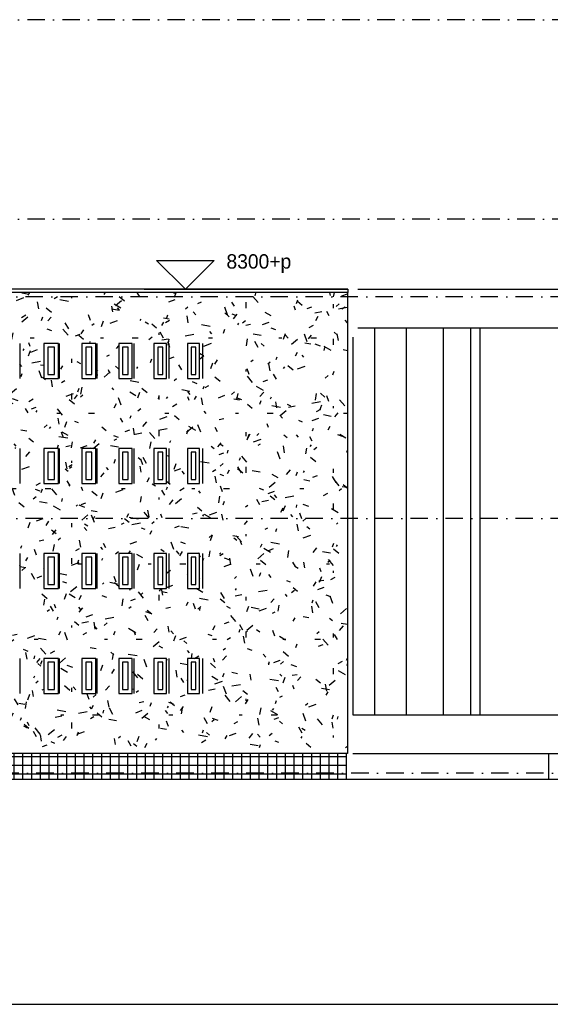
# Model space of a CAD drawing. Extents: x 0 to 140000, y 0 to 84100.
# Tile 9 of 48: x 69093 to 78192, y 1000 to 17880. Entities that reach past the tile are written whole.
import ezdxf
from ezdxf.enums import TextEntityAlignment as Align

# ---------------------------------------------------------------- set-up
doc = ezdxf.new("R2010")
doc.units = 0
doc.header["$LTSCALE"] = 100
doc.header["$MEASUREMENT"] = 0
for name, pattern in [('B0201', [50, 31.25, -6.25, 6.25, -6.25]), ('B0403', [37.5, 25, -12.5]), ('DASHDOTX2', [2, 1, -0.5, 0, -0.5])]:
    doc.linetypes.add(name, pattern=pattern)
doc.layers.get('0').update_dxf_attribs({"linetype": 'CONTINUOUS'})
for name, color, linetype in [('AA21----_BUITENWAND', 7, 'CONTINUOUS'), ('AL$7A---_STRAMIEN', 1, 'B0201'), ('AL11----_GRONDWERK', 4, 'CONTINUOUS'), ('AL21----_BUITENWAND', 2, 'CONTINUOUS'), ('AL31----_BUITENKOZ', 7, 'CONTINUOUS'), ('AL47----_DAKAFW', 1, 'CONTINUOUS'), ('AM$1A---_ALGEMEEN', 1, 'CONTINUOUS'), ('BL$8A---_HULPLIJNEN', 1, 'CONTINUOUS')]:
    doc.layers.add(name, color=color, linetype=linetype)
doc.styles.add('B-01', font='b-gbp')

# ---------------------------------------------------------------- blocks, each defined once
blk = doc.blocks.new('BORDER')
at = {"linetype": 'BYBLOCK'}
blk.add_line((0, 0), (1, 0), dxfattribs=at)
blk = doc.blocks.new('AS01PM01')
for p, q in [((-7, 7), (7, 7)), ((0, 0), (-7, 7)), ((0, 0), (7, 7)), ((-10, 0), (39.4, 0))]:
    blk.add_line(p, q)
at = {"color": 7, "style": 'B-01'}
blk.add_attdef('PEILM', text='', height=3.5, dxfattribs=at).set_placement((-10, 5), align=Align.RIGHT)
blk.add_attdef('OMSCHR', (10, 5), '', height=3.5, dxfattribs=at)

msp = doc.modelspace()

# ---------------------------------------------------------------- hatches: boundary and pattern name
at = {"layer": 'AA21----_BUITENWAND'}
h = msp.add_hatch(dxfattribs=at)
h.set_pattern_fill('TEXTURE,_O', color=1, scale=1700, double=1)
h.set_pattern_definition([(0, (1339.6, 796.4), (748, 1292), [68, -1139, 51, -493, 102, -1207]), (10, (1016.6, 1493.4), (457.165, 1616.95), [119, -289, 153, -901, 85, -1122]), (20, (846.6, 949.4), (756.335, 1252.199), [136, -935, 119, -697, 85, -544]), (30, (1339.6, 847.4), (-124.492, 1439.627), [85, -561, 68, -833, 51, -1105]), (40, (863.6, 1221.4), (191.737, 1226.099), [68, -748, 51, -476, 136, -867]), (50, (1118.6, 609.4), (-454.738, 1335.823), [34, -629, 85, -1037, 102, -527]), (60, (1169.6, 728.4), (-563.68, 1267.677), [85, -697, 34, -816, 68, -629]), (70, (982.6, 524.4), (-622.723, 1221.659), [51, -323, 102, -544, 68, -748]), (80, (1067.6, 1527.4), (-1181.87, 933.41), [119, -748, 51, -884, 102, -833]), (90, (1169.6, 796.4), (-1496, 629), [102, -527, 68, -1037, 34, -1054]), (100, (897.6, 1323.4), (-1405.172, 822.49), [119, -663, 102, -544, 119, -1241]), (110, (778.6, 354.4), (-1362.495, 462.916), [136, -442, 68, -901, 102, -986]), (120, (319.6, 558.4), (-1624.35, 161.456), [85, -1139, 102, -527, 119, -697]), (130, (693.6, 184.4), (-1581.611, 403.841), [51, -374, 68, -731, 136, -952]), (140, (183.6, 1544.4), (-1250.049, -193.832), [102, -612, 119, -527, 68, -714]), (150, (1594.6, 82.4), (-1160.675, -684.348), [68, -476, 136, -1054, 119, -969]), (160, (472.6, 1034.4), (-1348.106, -920.43), [102, -714, 85, -646, 68, -1037]), (170, (574.6, 626.4), (-1221.983, -958.365), [153, -561, 102, -765, 136, -748])])
h.paths.add_polyline_path([(66008.6, 13130.4), (66008.6, 9330.4), (74713.7, 9330.4), (74713.7, 13130.4)])
h.paths.add_polyline_path([(71968.8, 12330.4), (72178.9, 12330.4), (72178.9, 11730.4), (71968.8, 11730.4)], flags=16)
h.paths.add_polyline_path([(71612.2, 12330.4), (71612.2, 11730.4), (71392.4, 11730.4), (71392.4, 12330.4)], flags=16)
h.paths.add_polyline_path([(71019.7, 12330.4), (71019.7, 11730.4), (70790.7, 11730.4), (70790.7, 12330.4)], flags=16)
h.paths.add_polyline_path([(70397.1, 12330.4), (70397.1, 11730.4), (70159.2, 11730.4), (70159.2, 12330.4)], flags=16)
h.paths.add_polyline_path([(71968.8, 10530.4), (72178.9, 10530.4), (72178.9, 9930.4), (71968.8, 9930.4)], flags=16)
h.paths.add_polyline_path([(71612.2, 10530.4), (71612.2, 9930.4), (71392.4, 9930.4), (71392.4, 10530.4)], flags=16)
h.paths.add_polyline_path([(69756.2, 12330.4), (69756.2, 11730.4), (69509.8, 11730.4), (69509.8, 12330.4)], flags=16)
h.paths.add_polyline_path([(71019.7, 10530.4), (71019.7, 9930.4), (70790.7, 9930.4), (70790.7, 10530.4)], flags=16)
h.paths.add_polyline_path([(70397.1, 10530.4), (70397.1, 9930.4), (70159.2, 9930.4), (70159.2, 10530.4)], flags=16)
h.paths.add_polyline_path([(69092.4, 12330.4), (69092.4, 11730.4), (68835.4, 11730.4), (68835.4, 12330.4)], flags=16)
h.paths.add_polyline_path([(69756.2, 10530.4), (69756.2, 9930.4), (69509.8, 9930.4), (69509.8, 10530.4)], flags=16)
h.paths.add_polyline_path([(68400.3, 12330.4), (68400.3, 11730.4), (68134.4, 11730.4), (68134.4, 12330.4)], flags=16)
h.paths.add_polyline_path([(69092.4, 10530.4), (69092.4, 9930.4), (68835.4, 9930.4), (68835.4, 10530.4)], flags=16)
h.paths.add_polyline_path([(68390.3, 10530.4), (68390.3, 9930.4), (68124.4, 9930.4), (68124.4, 10530.4)], flags=16)
h.paths.add_polyline_path([(67684.9, 12330.4), (67684.9, 11730.4), (67409.3, 11730.4), (67409.3, 12330.4)], flags=16)
h.paths.add_polyline_path([(67684.9, 10530.4), (67684.9, 9930.4), (67409.3, 9930.4), (67409.3, 10530.4)], flags=16)
h.paths.add_polyline_path([(66944.6, 12330.4), (66944.6, 11730.4), (66660.1, 11730.4), (66660.1, 12330.4)], flags=16)
h.paths.add_polyline_path([(66934.6, 10530.4), (66934.6, 9930.4), (66650.1, 9930.4), (66650.1, 10530.4)], flags=16)
h.paths.add_polyline_path([(66008.6, 13206), (66008.6, 13130.4), (74713.7, 13130.4), (74713.7, 13206)])
h.paths.add_polyline_path([(74713.7, 9330.4), (66008.6, 9330.4), (66008.6, 5400.4), (74713.7, 5400.4)])
h.paths.add_polyline_path([(72178.9, 8130.4), (71968.8, 8130.4), (71968.8, 8730.4), (72178.9, 8730.4)], flags=16)
h.paths.add_polyline_path([(72178.9, 6930.4), (72178.9, 6330.4), (71968.8, 6330.4), (71968.8, 6930.4)], flags=16)
h.paths.add_polyline_path([(71612.2, 8130.4), (71392.4, 8130.4), (71392.4, 8730.4), (71612.2, 8730.4)], flags=16)
h.paths.add_polyline_path([(71612.2, 6930.4), (71612.2, 6330.4), (71392.4, 6330.4), (71392.4, 6930.4)], flags=16)
h.paths.add_polyline_path([(71019.7, 8130.4), (70790.7, 8130.4), (70790.7, 8730.4), (71019.7, 8730.4)], flags=16)
h.paths.add_polyline_path([(71019.7, 6930.4), (71019.7, 6330.4), (70790.7, 6330.4), (70790.7, 6930.4)], flags=16)
h.paths.add_polyline_path([(70397.1, 8130.4), (70159.2, 8130.4), (70159.2, 8730.4), (70397.1, 8730.4)], flags=16)
h.paths.add_polyline_path([(70397.1, 6930.4), (70397.1, 6330.4), (70159.2, 6330.4), (70159.2, 6930.4)], flags=16)
h.paths.add_polyline_path([(69756.2, 8130.4), (69509.8, 8130.4), (69509.8, 8730.4), (69756.2, 8730.4)], flags=16)
h.paths.add_polyline_path([(69756.2, 6930.4), (69756.2, 6330.4), (69509.8, 6330.4), (69509.8, 6930.4)], flags=16)
h.paths.add_polyline_path([(69092.4, 8130.4), (68835.4, 8130.4), (68835.4, 8730.4), (69092.4, 8730.4)], flags=16)
h.paths.add_polyline_path([(69092.4, 6930.4), (69092.4, 6330.4), (68835.4, 6330.4), (68835.4, 6930.4)], flags=16)
h.paths.add_polyline_path([(68400.3, 8130.4), (68134.4, 8130.4), (68134.4, 8730.4), (68400.3, 8730.4)], flags=16)
h.paths.add_polyline_path([(68400.3, 6930.4), (68400.3, 6330.4), (68134.4, 6330.4), (68134.4, 6930.4)], flags=16)
h.paths.add_polyline_path([(67684.9, 8130.4), (67409.3, 8130.4), (67409.3, 8730.4), (67684.9, 8730.4)], flags=16)
h.paths.add_polyline_path([(67684.9, 6930.4), (67684.9, 6330.4), (67409.3, 6330.4), (67409.3, 6930.4)], flags=16)
h.paths.add_polyline_path([(66944.6, 8130.4), (66660.1, 8130.4), (66660.1, 8730.4), (66944.6, 8730.4)], flags=16)
h.paths.add_polyline_path([(66944.6, 6930.4), (66944.6, 6330.4), (66660.1, 6330.4), (66660.1, 6930.4)], flags=16)
h = msp.add_hatch(dxfattribs=at)
h.set_pattern_fill('U,_O', color=42, scale=150, double=1, pattern_type=0)
h.set_pattern_definition([(0, (0, 0), (0, 150), []), (90, (0, 0), (-150, 9e-15), [])])
h.paths.add_polyline_path([(74693.7, 5300.4), (65988.6, 5300.4), (65988.6, 4860.4), (74693.7, 4860.4)])

# ---------------------------------------------------------------- linework, layer by layer
at = {"layer": 'AL$7A---_STRAMIEN', "color": 1, "linetype": 'DASHDOTX2', "ltscale": 3}
for p, q in [((79726.4, 17880.4), (25202.9, 17880.4)), ((79726.4, 14460.4), (25202.9, 14460.4)), ((79694.4, 13130.4), (50140, 13130.4)), ((79694.4, 9330.4), (50537.3, 9330.4)), ((81078.4, 4960.4), (25200, 4960.4))]:
    msp.add_line(p, q, dxfattribs=at)
at = {"layer": 'AL11----_GRONDWERK'}
msp.add_line((1000, 4860.4), (86714.6, 4860.4), dxfattribs=at)
at = {"layer": 'AL21----_BUITENWAND'}
for p, q in [((74719.8, 13260.4), (50876.2, 13260.4)), ((74719.8, 13206), (50876.2, 13206)), ((74713.7, 13206), (74713.7, 5300.4)), ((74719.8, 13260.4), (74719.8, 13206)), ((74693.7, 5300.4), (74693.7, 4860.4))]:
    msp.add_line(p, q, dxfattribs=at)
at = {"layer": 'AL21----_BUITENWAND', "color": 42}
for p, q in [((74808, 5960.4), (78433.4, 5960.4)), ((74808, 5300.4), (78433.4, 5300.4)), ((78159.6, 5300.4), (78159.6, 4860.4))]:
    msp.add_line(p, q, dxfattribs=at)
at = {"layer": 'AL21----_BUITENWAND', "color": 2}
msp.add_line((74713.7, 5300.4), (62742.3, 5300.4), dxfattribs=at)
at = {"layer": 'AL31----_BUITENKOZ', "color": 42}
for p, q in [((75178.1, 12600.4), (75178.1, 5960.4)), ((75723, 12600.4), (75723, 5960.4)), ((76353.9, 12600.4), (76353.9, 5960.4)), ((76824.4, 12600.4), (76824.4, 5960.4)), ((76981.5, 12600.4), (76981.5, 5960.4)), ((69094.4, 12330.4), (69094.4, 11730.4)), ((69768.9, 12330.4), (69768.9, 11730.4)), ((70418.3, 12330.4), (70418.3, 11730.4)), ((71049.7, 12330.4), (71049.7, 11730.4)), ((71651.4, 12330.4), (71651.4, 11730.4)), ((72227.9, 12330.4), (72227.9, 11730.4)), ((74808, 12436.1), (74808, 5960.4)), ((69094.4, 10530.4), (69094.4, 9930.4)), ((69768.9, 10530.4), (69768.9, 9930.4)), ((70418.3, 10530.4), (70418.3, 9930.4)), ((71049.7, 10530.4), (71049.7, 9930.4)), ((71651.4, 10530.4), (71651.4, 9930.4)), ((72227.9, 10530.4), (72227.9, 9930.4)), ((69094.4, 8730.4), (69094.4, 8130.4)), ((69768.9, 8730.4), (69768.9, 8130.4)), ((70418.3, 8730.4), (70418.3, 8130.4)), ((71049.7, 8730.4), (71049.7, 8130.4)), ((71651.4, 8730.4), (71651.4, 8130.4)), ((72227.9, 8730.4), (72227.9, 8130.4)), ((69094.4, 6930.4), (69094.4, 6330.4)), ((69768.9, 6930.4), (69768.9, 6330.4)), ((70418.3, 6930.4), (70418.3, 6330.4)), ((71049.7, 6930.4), (71049.7, 6330.4)), ((71651.4, 6930.4), (71651.4, 6330.4)), ((72227.9, 6930.4), (72227.9, 6330.4))]:
    msp.add_line(p, q, dxfattribs=at)
at = {"layer": 'AL31----_BUITENKOZ'}
for points in [[(69509.8, 11730.4), (69756.2, 11730.4), (69756.2, 12330.4), (69509.8, 12330.4)], [(70159.2, 11730.4), (70397.1, 11730.4), (70397.1, 12330.4), (70159.2, 12330.4)], [(70790.7, 11730.4), (71019.7, 11730.4), (71019.7, 12330.4), (70790.7, 12330.4)], [(71392.4, 11730.4), (71612.2, 11730.4), (71612.2, 12330.4), (71392.4, 12330.4)], [(71968.8, 11730.4), (72178.9, 11730.4), (72178.9, 12330.4), (71968.8, 12330.4)], [(69576.8, 11797.4), (69689.2, 11797.4), (69689.2, 12263.4), (69576.8, 12263.4)], [(70226.2, 11797.4), (70330.1, 11797.4), (70330.1, 12263.4), (70226.2, 12263.4)], [(70857.7, 11797.4), (70952.7, 11797.4), (70952.7, 12263.4), (70857.7, 12263.4)], [(71459.4, 11797.4), (71545.2, 11797.4), (71545.2, 12263.4), (71459.4, 12263.4)], [(72035.8, 11797.4), (72111.9, 11797.4), (72111.9, 12263.4), (72035.8, 12263.4)], [(69509.8, 9930.4), (69756.2, 9930.4), (69756.2, 10530.4), (69509.8, 10530.4)], [(70159.2, 9930.4), (70397.1, 9930.4), (70397.1, 10530.4), (70159.2, 10530.4)], [(70790.7, 9930.4), (71019.7, 9930.4), (71019.7, 10530.4), (70790.7, 10530.4)], [(71392.4, 9930.4), (71612.2, 9930.4), (71612.2, 10530.4), (71392.4, 10530.4)], [(71968.8, 9930.4), (72178.9, 9930.4), (72178.9, 10530.4), (71968.8, 10530.4)], [(69576.8, 9997.4), (69689.2, 9997.4), (69689.2, 10463.4), (69576.8, 10463.4)], [(70226.2, 9997.4), (70330.1, 9997.4), (70330.1, 10463.4), (70226.2, 10463.4)], [(70857.7, 9997.4), (70952.7, 9997.4), (70952.7, 10463.4), (70857.7, 10463.4)], [(71459.4, 9997.4), (71545.2, 9997.4), (71545.2, 10463.4), (71459.4, 10463.4)], [(72035.8, 9997.4), (72111.9, 9997.4), (72111.9, 10463.4), (72035.8, 10463.4)], [(69509.8, 8130.4), (69756.2, 8130.4), (69756.2, 8730.4), (69509.8, 8730.4)], [(69576.8, 8197.4), (69689.2, 8197.4), (69689.2, 8663.4), (69576.8, 8663.4)], [(70159.2, 8130.4), (70397.1, 8130.4), (70397.1, 8730.4), (70159.2, 8730.4)], [(70226.2, 8197.4), (70330.1, 8197.4), (70330.1, 8663.4), (70226.2, 8663.4)], [(70790.7, 8130.4), (71019.7, 8130.4), (71019.7, 8730.4), (70790.7, 8730.4)], [(70857.7, 8197.4), (70952.7, 8197.4), (70952.7, 8663.4), (70857.7, 8663.4)], [(71392.4, 8130.4), (71612.2, 8130.4), (71612.2, 8730.4), (71392.4, 8730.4)], [(71459.4, 8197.4), (71545.2, 8197.4), (71545.2, 8663.4), (71459.4, 8663.4)], [(71968.8, 8130.4), (72178.9, 8130.4), (72178.9, 8730.4), (71968.8, 8730.4)], [(72035.8, 8197.4), (72111.9, 8197.4), (72111.9, 8663.4), (72035.8, 8663.4)], [(69509.8, 6330.4), (69756.2, 6330.4), (69756.2, 6930.4), (69509.8, 6930.4)], [(70159.2, 6330.4), (70397.1, 6330.4), (70397.1, 6930.4), (70159.2, 6930.4)], [(70790.7, 6330.4), (71019.7, 6330.4), (71019.7, 6930.4), (70790.7, 6930.4)], [(71392.4, 6330.4), (71612.2, 6330.4), (71612.2, 6930.4), (71392.4, 6930.4)], [(71968.8, 6330.4), (72178.9, 6330.4), (72178.9, 6930.4), (71968.8, 6930.4)], [(69576.8, 6397.4), (69689.2, 6397.4), (69689.2, 6863.4), (69576.8, 6863.4)], [(70226.2, 6397.4), (70330.1, 6397.4), (70330.1, 6863.4), (70226.2, 6863.4)], [(70857.7, 6397.4), (70952.7, 6397.4), (70952.7, 6863.4), (70857.7, 6863.4)], [(71459.4, 6397.4), (71545.2, 6397.4), (71545.2, 6863.4), (71459.4, 6863.4)], [(72035.8, 6397.4), (72111.9, 6397.4), (72111.9, 6863.4), (72035.8, 6863.4)]]:
    msp.add_lwpolyline(points, close=True, dxfattribs=at)
at = {"layer": 'AL47----_DAKAFW', "color": 42}
for p, q in [((74888.9, 13260.4), (78433.4, 13260.4)), ((74888.9, 12600.4), (78433.4, 12600.4))]:
    msp.add_line(p, q, dxfattribs=at)

# ---------------------------------------------------------------- block references
at = {"layer": 'AM$1A---_ALGEMEEN', "xscale": 70.5, "yscale": 70.5, "zscale": 70.5}
msp.add_blockref('AS01PM01', (71934.1, 13260.4), dxfattribs=at).add_auto_attribs({'OMSCHR': '8300+p'})
at = {"layer": 'BL$8A---_HULPLIJNEN', "linetype": 'B0403', "xscale": 138000, "yscale": 82100, "zscale": 138000}
msp.add_blockref('BORDER', (1000, 1000), dxfattribs=at)

doc.saveas('drawing.dxf')
